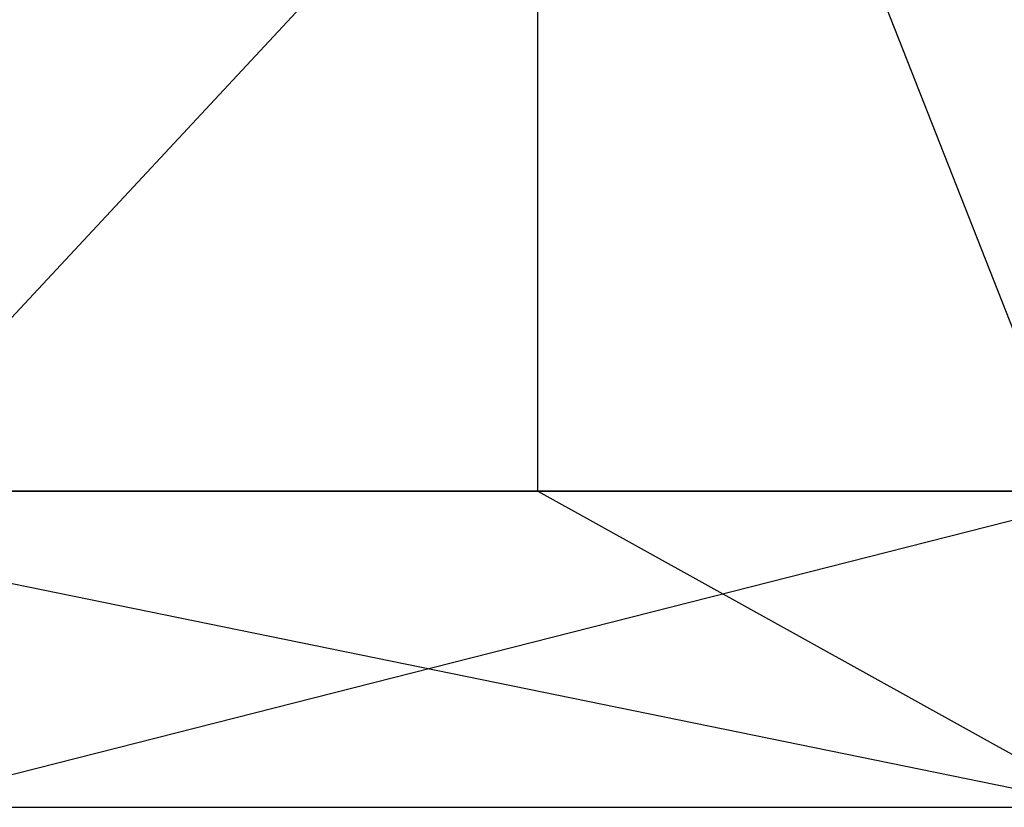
# Model space of a CAD drawing. Extents: x -172 to 172, y -29 to 28.
# Tile 101 of 256: x -111 to -106, y -16 to -12. Entities that reach past the tile are written whole.
import ezdxf

# ---------------------------------------------------------------- set-up
doc = ezdxf.new("R2010")
doc.units = 0
doc.header["$LTSCALE"] = 25.4
doc.layers.get('0').update_dxf_attribs({"linetype": 'CONTINUOUS'})

msp = doc.modelspace()

# ---------------------------------------------------------------- linework, layer by layer
at = {"color": 0}
for p, q in [((-105.3478, -7.5997, -1106.6555), (-111.5922, -14.2997, -1111.7076)), ((-105.3478, -7.5997, -1106.6555), (-111.5922, -14.2997, -1111.7076)), ((-105.5931, -14.2997, -1379.6552), (-108.2276, -7.5997, -1377.5745)), ((-108.2276, -14.2997, -1377.5745), (-108.2276, -7.5997, -1377.5745)), ((-105.5931, -14.2997, -1379.6552), (-108.2276, -7.5997, -1377.5745)), ((-108.2276, -14.2997, -1377.5745), (-108.2276, -7.5997, -1377.5745)), ((-108.2276, -14.2997, -1377.5745), (-113.0106, -14.2997, -1373.576)), ((-113.0106, -14.2997, -1373.576), (-105.4433, -15.8448, -1379.4617)), ((-113.0106, -14.2997, -1373.576), (-105.4433, -15.8448, -1379.4617)), ((-108.2276, -14.2997, -1377.5745), (-113.0106, -14.2997, -1373.576)), ((-111.5922, -14.2997, -1111.7076), (-105.3478, -14.2997, -1106.6555)), ((-111.5922, -14.2997, -1111.7076), (-105.3478, -14.2997, -1106.6555)), ((-111.4339, -15.8448, -1111.8943), (-105.3478, -14.2997, -1106.6555)), ((-111.4339, -15.8448, -1111.8943), (-105.3478, -14.2997, -1106.6555)), ((-105.5931, -14.2997, -1379.6552), (-108.2276, -14.2997, -1377.5745)), ((-108.2276, -14.2997, -1377.5745), (-105.4433, -15.8448, -1379.4617)), ((-105.5931, -14.2997, -1379.6552), (-108.2276, -14.2997, -1377.5745)), ((-108.2276, -14.2997, -1377.5745), (-105.4433, -15.8448, -1379.4617)), ((-112.8503, -15.8448, -1373.3912), (-105.4433, -15.8448, -1379.4617)), ((-112.8503, -15.8448, -1373.3912), (-105.4433, -15.8448, -1379.4617)), ((-111.4339, -15.8448, -1111.8943), (-103.9616, -15.8448, -1105.9043)), ((-111.4339, -15.8448, -1111.8943), (-103.9616, -15.8448, -1105.9043))]:
    msp.add_line(p, q, dxfattribs=at)

doc.saveas('drawing.dxf')
